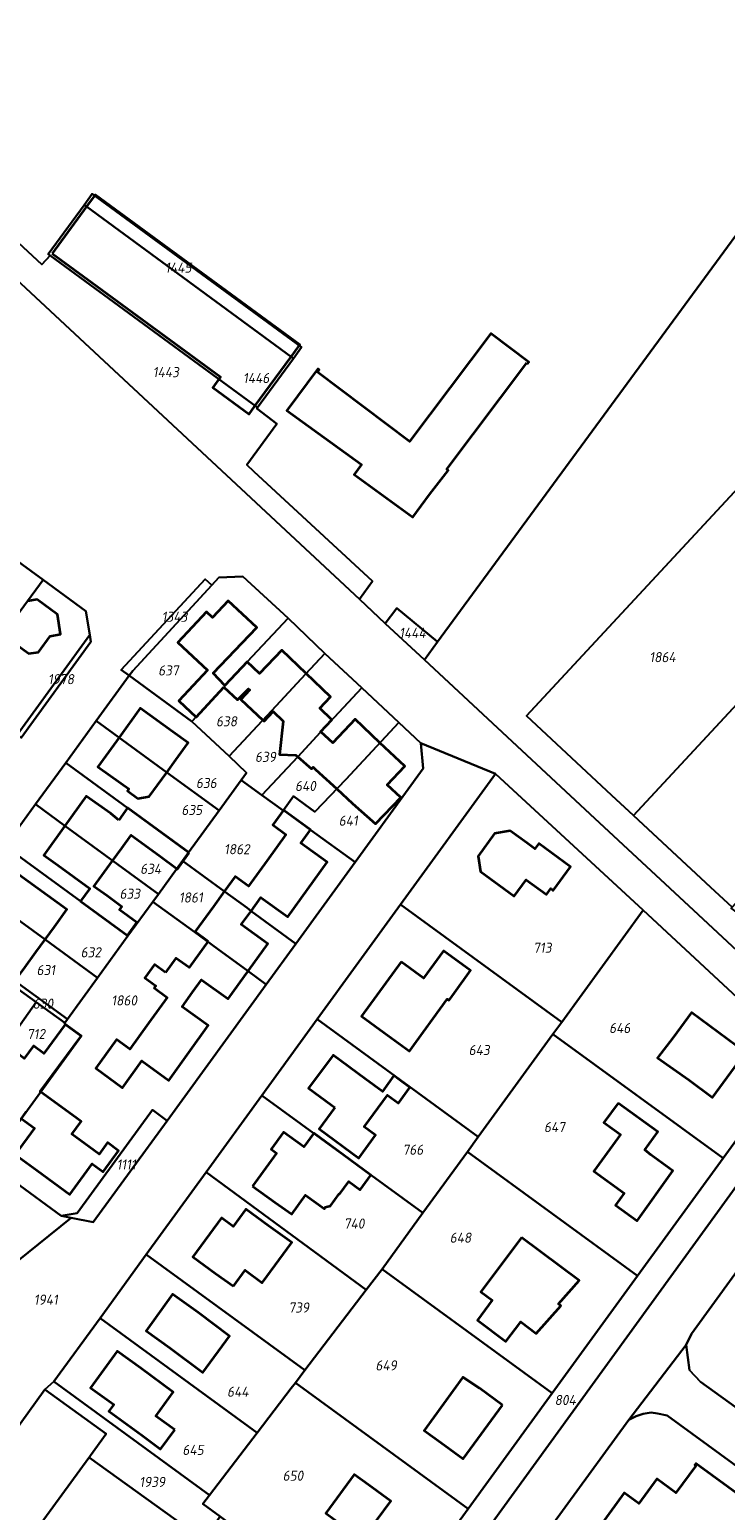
# Model space of a CAD drawing. Extents: x 177930 to 190767, y 381068 to 392034.
# Tile 7 of 256: x 180714 to 180838, y 384182 to 384446. Entities that reach past the tile are written whole.
import ezdxf
from ezdxf.enums import TextEntityAlignment as Align

# ---------------------------------------------------------------- set-up
doc = ezdxf.new("R2010")
doc.units = 0
for name, color, linetype, lineweight in [('B-XX-KG-GRENS_PERCEEL-GV', 150, 'Continuous', 25), ('B-XX-KG-GRENS_PERCEEL-S', 150, 'Continuous', 25), ('B-XX-OG-BEBOUWING-G', 7, 'Continuous', 35)]:
    doc.layers.add(name, color=color, linetype=linetype, lineweight=lineweight)
doc.styles.add('NLCS-ISO', font='NLCS-ISO.ttf', dxfattribs={"height": 1.8})

# ---------------------------------------------------------------- blocks, each defined once
blk = doc.blocks.new('SKG-PERCEELNUMMER-SO')
at = {"layer": 'DefPoints'}
blk.add_point((0, 0), dxfattribs=at)
at = {"style": 'NLCS-ISO', "oblique": 10, "flags": 1}
blk.add_attdef('GEMEENTECODE', text='', height=1.8, dxfattribs=at).set_placement((-0.5, 2.55), align=Align.MIDDLE_RIGHT)
blk.add_attdef('SECTIE', text='', height=1.8, dxfattribs=at).set_placement((0.5, 2.5), align=Align.MIDDLE_LEFT)
at = {"style": 'NLCS-ISO', "oblique": 10}
blk.add_attdef('PERCEELNUMMER', text='', height=1.8, dxfattribs=at).set_placement((0, 0), align=Align.MIDDLE_CENTER)

msp = doc.modelspace()

# ---------------------------------------------------------------- linework, layer by layer
at = {"layer": 'B-XX-KG-GRENS_PERCEEL-GV'}
for points in [[(180683.864, 384447.805), (180701.968, 384433.79), (180695.156, 384425.186), (180697.7, 384422.799), (180696.738, 384421.8), (180716.05, 384403.947), (180717.517, 384405.522), (180717.162, 384405.782), (180723.554, 384414.511), (180724.99, 384416.471), (180762.24, 384389.221), (180760.79, 384387.241), (180754.397, 384378.511), (180754.279, 384378.35), (180757.85, 384375.608), (180752.5, 384368.301), (180753.782, 384367.114), (180774.852, 384347.597), (180772.543, 384344.411), (180777.142, 384340.123), (180779.183, 384342.843), (180786.395, 384336.87), (180786.448, 384336.826), (180891.142, 384479.368)], [(180891.142, 384479.368), (180786.448, 384336.826), (180784.104, 384333.634), (180814.423, 384305.445), (180832, 384289.103), (180857.782, 384265.12)], [(180857.782, 384265.12), (180832, 384289.103), (180814.423, 384305.445), (180784.104, 384333.634), (180777.142, 384340.123), (180772.543, 384344.411), (180751.508, 384364.022), (180713.19, 384399.695)], [(180706.53, 384354.94), (180716.266, 384347.849), (180723.888, 384342.297), (180724.55, 384338.106), (180724.754, 384336.815), (180712.358, 384319.779)], [(180709.483, 384300.508), (180714.897, 384307.943), (180720.286, 384315.344), (180725.687, 384322.762), (180731.559, 384330.826), (180730.12, 384331.872), (180745.089, 384347.988), (180746.261, 384346.892), (180747.541, 384348.275), (180751.774, 384348.435), (180759.874, 384341.031), (180766.392, 384334.77), (180772.963, 384328.627), (180779.534, 384322.483), (180783.484, 384318.791), (180796.786, 384313.337), (180823.042, 384289.118), (180850.691, 384263.474)], [(180854.095, 384260.038), (180780.024, 384157.945)], [(180707.738, 384223.54), (180721.259, 384234.418), (180719.49, 384234.776), (180711.213, 384240.825)], [(180797.844, 384167.425), (180820.474, 384198.516), (180830.677, 384211.846), (180831.638, 384213.817), (180842.977, 384229.359)]]:
    msp.add_lwpolyline(points, dxfattribs=at)
for points in [[(180772.543, 384344.411), (180774.852, 384347.597), (180753.782, 384367.114), (180752.5, 384368.301), (180757.85, 384375.608), (180754.279, 384378.35), (180754.397, 384378.511), (180717.517, 384405.522), (180716.05, 384403.947), (180696.738, 384421.8), (180693.301, 384418.263), (180697.005, 384414.805), (180713.19, 384399.695), (180751.508, 384364.022)], [(180760.387, 384387.536), (180760.79, 384387.241), (180762.24, 384389.221), (180724.99, 384416.471), (180723.554, 384414.511), (180723.957, 384414.216)], [(180760.387, 384387.536), (180723.957, 384414.216), (180723.554, 384414.511), (180717.162, 384405.782), (180717.517, 384405.522), (180754.397, 384378.511), (180760.79, 384387.241)], [(180853, 384358.38), (180843.078, 384367.603), (180802.255, 384323.671), (180817.427, 384309.567), (180821.29, 384305.976), (180862.126, 384349.897)], [(180817.427, 384309.567), (180802.255, 384323.671), (180843.078, 384367.603), (180853, 384358.38), (180862.126, 384349.897), (180870.581, 384342.039), (180879.674, 384333.587), (180887.31, 384341.802), (180903.781, 384329.775), (180892.42, 384314.214), (180881.516, 384299.271), (180872.049, 384286.383), (180872.006, 384286.415), (180871.992, 384286.396), (180862.008, 384272.606), (180838.714, 384289.481), (180838.858, 384289.636), (180835.002, 384293.222), (180821.29, 384305.976)], [(180701.479, 384327.677), (180707.163, 384335.581), (180716.266, 384347.849), (180706.53, 384354.94), (180691.76, 384334.733), (180701.156, 384327.912)], [(180850.466, 384302.144), (180861.414, 384313.941), (180874.098, 384327.587), (180879.674, 384333.587), (180870.581, 384342.039), (180862.126, 384349.897), (180821.29, 384305.976), (180835.002, 384293.222), (180838.858, 384289.636)], [(180711.627, 384320.31), (180713.514, 384322.909), (180724.55, 384338.106), (180723.888, 384342.297), (180716.266, 384347.849), (180707.163, 384335.581), (180701.479, 384327.677), (180705.788, 384324.549)], [(180730.12, 384331.872), (180731.559, 384330.826), (180732.194, 384331.698), (180746.261, 384346.892), (180745.089, 384347.988)], [(180731.559, 384330.826), (180742.746, 384322.69), (180748.425, 384328.796), (180752.582, 384333.252), (180759.874, 384341.031), (180751.774, 384348.435), (180747.541, 384348.275), (180746.261, 384346.892), (180732.194, 384331.698)], [(180786.395, 384336.87), (180779.183, 384342.843), (180777.142, 384340.123), (180784.104, 384333.634), (180786.448, 384336.826)], [(180742.746, 384322.69), (180749.353, 384316.496), (180756.97, 384324.627), (180762.969, 384331.114), (180766.392, 384334.77), (180759.874, 384341.031), (180752.582, 384333.252), (180748.425, 384328.796)], [(180724.55, 384338.106), (180713.514, 384322.909), (180711.627, 384320.31), (180712.358, 384319.779), (180724.754, 384336.815)], [(180751.523, 384312.259), (180755.187, 384309.593), (180761.556, 384316.365), (180765.622, 384320.748), (180772.963, 384328.627), (180766.392, 384334.77), (180762.969, 384331.114), (180756.97, 384324.627), (180749.353, 384316.496), (180752.474, 384313.566)], [(180731.559, 384330.826), (180725.687, 384322.762), (180738.251, 384313.623), (180747.563, 384306.816), (180751.523, 384312.259), (180752.474, 384313.566), (180749.353, 384316.496), (180742.746, 384322.69)], [(180759.04, 384306.914), (180760.828, 384309.37), (180764.638, 384306.606), (180770.107, 384312.328), (180779.534, 384322.483), (180772.963, 384328.627), (180765.622, 384320.748), (180761.556, 384316.365), (180755.187, 384309.593), (180758.981, 384306.833)], [(180720.286, 384315.344), (180742.148, 384299.373), (180747.563, 384306.816), (180738.251, 384313.623), (180725.687, 384322.762)], [(180759.04, 384306.914), (180763.895, 384303.369), (180771.771, 384297.666), (180783.86, 384314.283), (180783.484, 384318.791), (180779.534, 384322.483), (180770.107, 384312.328), (180764.638, 384306.606), (180760.828, 384309.37)], [(180779.878, 384290.104), (180796.786, 384313.337), (180783.484, 384318.791), (180783.86, 384314.283), (180771.771, 384297.666), (180761.222, 384283.165), (180755.96, 384275.932), (180738.319, 384251.683), (180725.19, 384233.621), (180721.259, 384234.418), (180707.738, 384223.54), (180681.587, 384187.576), (180677.09, 384187.035), (180694.915, 384173.911), (180696.785, 384176.499), (180716.582, 384203.9), (180718.157, 384205.293), (180726.387, 384216.602), (180734.616, 384227.91), (180745.243, 384242.512), (180755.163, 384256.143), (180765.047, 384269.726)], [(180736.763, 384291.97), (180741.064, 384297.883), (180742.148, 384299.373), (180720.286, 384315.344), (180714.897, 384307.943), (180720.149, 384304.095)], [(180808.538, 384269.199), (180823.042, 384289.118), (180796.786, 384313.337), (180779.878, 384290.104)], [(180771.771, 384297.666), (180763.895, 384303.369), (180759.04, 384306.914), (180758.981, 384306.833), (180755.187, 384309.593), (180751.523, 384312.259), (180747.563, 384306.816), (180742.148, 384299.373), (180741.064, 384297.883), (180748.517, 384292.453), (180752.558, 384289.508), (180753.269, 384288.963), (180761.222, 384283.165)], [(180731.36, 384284.543), (180735.785, 384290.626), (180736.763, 384291.97), (180720.149, 384304.095), (180714.897, 384307.943), (180709.483, 384300.508), (180722.888, 384290.709)], [(180704.059, 384293.058), (180716.607, 384283.903), (180725.957, 384277.116), (180731.36, 384284.543), (180722.888, 384290.709), (180709.483, 384300.508)], [(180747.272, 384282.255), (180752.737, 384278.279), (180755.96, 384275.932), (180761.222, 384283.165), (180753.269, 384288.963), (180752.558, 384289.508), (180748.517, 384292.453), (180741.064, 384297.883), (180736.763, 384291.97), (180735.785, 384290.626), (180743.231, 384285.2)], [(180704.059, 384293.058), (180698.657, 384285.64), (180720.576, 384269.722), (180725.957, 384277.116), (180716.607, 384283.903)], [(180747.272, 384282.255), (180743.231, 384285.2), (180735.785, 384290.626), (180731.36, 384284.543), (180725.957, 384277.116), (180720.576, 384269.722), (180720.113, 384269.085), (180720.043, 384268.988), (180723.06, 384266.799), (180707.107, 384244.88), (180707.065, 384244.822), (180711.213, 384240.825), (180719.49, 384234.776), (180722.291, 384235.247), (180735.724, 384253.589), (180738.319, 384251.683), (180755.96, 384275.932), (180752.737, 384278.279)], [(180765.047, 384269.726), (180793.687, 384248.804), (180806.969, 384267.044), (180808.538, 384269.199), (180779.878, 384290.104)], [(180806.969, 384267.044), (180837.241, 384244.995), (180850.691, 384263.474), (180823.042, 384289.118), (180808.538, 384269.199)], [(180707.022, 384278.581), (180710.761, 384275.869), (180715.019, 384272.78), (180720.113, 384269.085), (180720.576, 384269.722), (180698.657, 384285.64), (180698.187, 384284.994), (180705.52, 384279.671)], [(180707.022, 384278.581), (180701.564, 384270.98), (180697.122, 384264.906), (180697.013, 384264.987), (180695.758, 384263.268), (180692.221, 384258.363), (180696.652, 384255.075), (180699.885, 384251.922), (180705.105, 384259.095), (180705.216, 384259.013), (180709.623, 384265.121), (180715.019, 384272.78), (180710.761, 384275.869)], [(180715.019, 384272.78), (180709.623, 384265.121), (180705.216, 384259.013), (180705.105, 384259.095), (180699.885, 384251.922), (180707.107, 384244.88), (180723.06, 384266.799), (180720.043, 384268.988), (180720.113, 384269.085)], [(180755.163, 384256.143), (180783.845, 384235.287), (180791.765, 384246.165), (180793.687, 384248.804), (180765.047, 384269.726)], [(180822.031, 384224.099), (180837.241, 384244.995), (180806.969, 384267.044), (180793.687, 384248.804), (180791.765, 384246.165)], [(180806.826, 384203.211), (180791.881, 384182.679), (180775.998, 384160.858), (180780.024, 384157.945), (180854.095, 384260.038), (180854.216, 384260.205), (180850.691, 384263.474), (180837.241, 384244.995), (180822.031, 384224.099)], [(180773.771, 384221.629), (180776.574, 384225.302), (180783.845, 384235.287), (180755.163, 384256.143), (180745.243, 384242.512)], [(180719.49, 384234.776), (180721.259, 384234.418), (180725.19, 384233.621), (180738.319, 384251.683), (180735.724, 384253.589), (180722.291, 384235.247)], [(180806.826, 384203.211), (180822.031, 384224.099), (180791.765, 384246.165), (180783.845, 384235.287), (180776.574, 384225.302)], [(180734.616, 384227.91), (180762.841, 384207.311), (180773.771, 384221.629), (180745.243, 384242.512)], [(180830.677, 384211.846), (180831.27, 384207.32), (180833.262, 384205.242), (180847.03, 384195.324), (180861.818, 384215.778), (180842.977, 384229.359), (180831.638, 384213.817)], [(180754.365, 384196.206), (180760.4, 384204.112), (180761.145, 384205.088), (180762.841, 384207.311), (180734.616, 384227.91), (180726.387, 384216.602)], [(180791.881, 384182.679), (180806.826, 384203.211), (180776.574, 384225.302), (180773.771, 384221.629), (180762.841, 384207.311), (180761.145, 384205.088)], [(180726.387, 384216.602), (180718.157, 384205.293), (180745.894, 384185.109), (180754.365, 384196.206)], [(180878.411, 384157.204), (180887.137, 384172.934), (180885.862, 384171.789), (180881.59, 384171.207), (180878.663, 384172.536), (180865.178, 384182.25), (180847.03, 384195.324), (180833.262, 384205.242), (180831.27, 384207.32), (180830.677, 384211.846), (180820.474, 384198.516), (180821.795, 384199.155), (180823.024, 384199.536), (180824.438, 384199.771), (180825.589, 384199.615), (180827.316, 384199.244), (180876.639, 384163.298), (180876.735, 384163.18), (180877.36, 384162.214), (180877.812, 384161.115), (180878.239, 384159.988), (180878.46, 384158.955)], [(180718.157, 384205.293), (180716.582, 384203.9), (180727.49, 384195.999), (180724.687, 384192.153), (180724.426, 384191.795), (180744.713, 384177.2), (180747.751, 384181.322), (180744.694, 384183.536), (180745.894, 384185.109)], [(180791.881, 384182.679), (180761.145, 384205.088), (180760.4, 384204.112), (180754.365, 384196.206), (180745.894, 384185.109), (180744.694, 384183.536), (180747.751, 384181.322), (180749.385, 384180.138), (180775.998, 384160.858)], [(180780.024, 384157.945), (180775.998, 384160.858), (180749.385, 384180.138), (180746.527, 384176.235), (180746.231, 384175.831), (180732.271, 384156.767), (180710.46, 384172.635), (180724.392, 384191.749), (180724.426, 384191.795), (180724.687, 384192.153), (180727.49, 384195.999), (180716.582, 384203.9), (180696.785, 384176.499), (180755.204, 384134.106), (180763.68, 384135.699)], [(180820.474, 384198.516), (180797.844, 384167.425), (180815.422, 384154.687), (180829.435, 384144.532), (180857.91, 384123.897), (180861.154, 384129.086), (180864.476, 384134.421), (180867.839, 384139.764), (180871.004, 384145.205), (180873.961, 384150.679), (180876.72, 384156.431), (180877.155, 384159.409), (180876.639, 384163.298), (180827.316, 384199.244), (180825.589, 384199.615), (180824.438, 384199.771), (180823.024, 384199.536), (180821.795, 384199.155)], [(180744.713, 384177.2), (180724.426, 384191.795), (180724.392, 384191.749), (180710.46, 384172.635), (180732.271, 384156.767), (180746.231, 384175.831), (180746.527, 384176.235), (180749.385, 384180.138), (180747.751, 384181.322)]]:
    msp.add_lwpolyline(points, close=True, dxfattribs=at)
at = {"layer": 'B-XX-OG-BEBOUWING-G'}
for points in [[(180724.94, 384400.705), (180747.844, 384383.931), (180746.473, 384382.059), (180752.919, 384377.338), (180753.89, 384378.665), (180760.387, 384387.536), (180761.938, 384389.654), (180725.507, 384416.333), (180723.957, 384414.216), (180717.86, 384405.89)], [(180717.86, 384405.89), (180724.94, 384400.705)], [(180705.83, 384324.501), (180707.522, 384323.275), (180709.411, 384325.882), (180705.826, 384328.48), (180709.54, 384333.86), (180711.41, 384336.45), (180713.74, 384334.75), (180715.44, 384335), (180717.5, 384337.83), (180719.33, 384338.19), (180718.84, 384341.69), (180715.21, 384344.34), (180713.47, 384344.07)], [(180748.623, 384329.095), (180746.538, 384331.253), (180754.266, 384339.387), (180749.185, 384344.129), (180746.408, 384341.153), (180745.321, 384342.168), (180740.242, 384336.726), (180745.519, 384331.801), (180740.402, 384326.319), (180743.463, 384323.461), (180748.425, 384328.796)], [(180763.054, 384331.204), (180758.713, 384335.339), (180754.754, 384331.183), (180752.582, 384333.252), (180748.623, 384329.095)], [(180765.681, 384320.812), (180765.636, 384320.853), (180767.646, 384322.991), (180765.494, 384325.015), (180767.424, 384327.041), (180763.054, 384331.204)], [(180748.425, 384328.796), (180750.843, 384326.536), (180752.826, 384328.508), (180753.037, 384328.31), (180751.445, 384326.61), (180755.378, 384322.927)], [(180738.251, 384313.623), (180739.899, 384315.88), (180742.075, 384318.861), (180739.33, 384320.853), (180733.545, 384325.051), (180729.761, 384319.798)], [(180755.378, 384322.927), (180755.594, 384322.725), (180757.186, 384324.425), (180758.967, 384322.758), (180758.341, 384316.807), (180761.243, 384316.678), (180761.556, 384316.365)], [(180776.199, 384318.89), (180771.767, 384323.06), (180767.813, 384318.857), (180765.681, 384320.812)], [(180729.761, 384319.798), (180726.011, 384314.592), (180730.058, 384311.722), (180731.52, 384310.685), (180731.265, 384310.325), (180733.112, 384308.982), (180735.121, 384309.336), (180736.599, 384311.36), (180738.251, 384313.623)], [(180779.887, 384309.173), (180777.484, 384311.434), (180780.603, 384314.747), (180776.199, 384318.89)], [(180761.556, 384316.365), (180763.992, 384314.244), (180764.308, 384314.563), (180764.755, 384314.132), (180768.526, 384310.674)], [(180768.526, 384310.674), (180771.316, 384308.116), (180775.384, 384304.446), (180776.948, 384306.048)], [(180729.706, 384305.136), (180728.299, 384306.284), (180723.926, 384309.422), (180720.118, 384304.118)], [(180776.948, 384306.048), (180779.887, 384309.173)], [(180733.711, 384305.537), (180731.288, 384307.307), (180729.706, 384305.136)], [(180742.262, 384299.289), (180733.711, 384305.537)], [(180759.04, 384306.914), (180757.135, 384304.297), (180759.47, 384302.597), (180756.11, 384297.983)], [(180763.85, 384303.402), (180759.04, 384306.914)], [(180720.118, 384304.118), (180716.395, 384298.931), (180718.892, 384297.139), (180724.575, 384293.003), (180722.904, 384290.697)], [(180730.283, 384300.169), (180731.938, 384302.441), (180736.882, 384298.848)], [(180763.326, 384292.785), (180766.83, 384297.65), (180762.141, 384301.028), (180763.85, 384303.402)], [(180728.625, 384297.893), (180730.283, 384300.169)], [(180731.272, 384284.607), (180732.955, 384286.918), (180729.844, 384289.184), (180730.251, 384289.743), (180727.634, 384291.65), (180725.311, 384293.343), (180728.625, 384297.893)], [(180736.882, 384298.848), (180740.177, 384296.438), (180742.262, 384299.289)], [(180756.11, 384297.983), (180752.781, 384293.41), (180750.446, 384295.11), (180748.482, 384292.413)], [(180716.607, 384283.903), (180718.255, 384286.167), (180720.478, 384289.224), (180711.881, 384295.482), (180708.053, 384290.144)], [(180748.482, 384292.413), (180746.576, 384289.795), (180743.319, 384285.32), (180745.654, 384283.621)], [(180753.27, 384288.964), (180755.013, 384291.383), (180759.821, 384287.92), (180763.326, 384292.785)], [(180708.053, 384290.144), (180704.278, 384284.878), (180707.52, 384282.554), (180705.464, 384279.687), (180710.734, 384275.908), (180712.984, 384278.924), (180714.966, 384281.647), (180716.607, 384283.903)], [(180722.904, 384290.697), (180731.272, 384284.607)], [(180752.85, 384278.436), (180756.244, 384283.148), (180751.528, 384286.545), (180753.27, 384288.964)], [(180745.654, 384283.621), (180742.228, 384278.916), (180739.893, 384280.616), (180738.008, 384278.027)], [(180738.008, 384278.027), (180736.061, 384279.444), (180734.355, 384277.099), (180736.301, 384275.682), (180736.024, 384275.302), (180738.359, 384273.602), (180735.018, 384269.012)], [(180742.849, 384274.54), (180744.444, 384276.754), (180749.181, 384273.342), (180752.85, 384278.436)], [(180742.196, 384263.839), (180745.631, 384268.607), (180740.986, 384271.953), (180742.849, 384274.54)], [(180715.807, 384256.833), (180715.732, 384256.888), (180719.141, 384261.414), (180723.017, 384266.74), (180720.194, 384268.801), (180716.402, 384263.621), (180714.528, 384264.992), (180712.877, 384262.736), (180709.656, 384265.168)], [(180735.018, 384269.012), (180731.676, 384264.422), (180729.341, 384266.123), (180725.619, 384261.007), (180730.358, 384257.527), (180733.805, 384262.321), (180738.61, 384258.861), (180742.196, 384263.839)], [(180722.076, 384252.262), (180715.807, 384256.833)], [(180713.211, 384253.238), (180712.362, 384252.074), (180714.723, 384250.354), (180711.297, 384245.659), (180715.19, 384242.82)], [(180715.19, 384242.82), (180721.001, 384238.582), (180724.957, 384244.008), (180726.917, 384242.579), (180729.67, 384246.354), (180727.71, 384247.783), (180726.22, 384245.74), (180722.01, 384248.81), (180721.374, 384249.274), (180723.04, 384251.559), (180722.076, 384252.262)], [(180847.317, 384179.883), (180832.393, 384190.728), (180832.228, 384190.466), (180832.406, 384190.337), (180828.874, 384185.486), (180825.446, 384187.982), (180822.261, 384183.608), (180819.627, 384185.526), (180812.567, 384175.778), (180815.195, 384173.86), (180812.891, 384170.685), (180818.78, 384166.413), (180817.956, 384165.264), (180827.618, 384158.23), (180828.454, 384159.39), (180840.218, 384150.855)]]:
    msp.add_lwpolyline(points, dxfattribs=at)
for points in [[(180802.343, 384386.45), (180802.519, 384386.318), (180802.712, 384386.574), (180795.946, 384391.67), (180781.482, 384372.468), (180765.092, 384384.814), (180765.375, 384385.189), (180765.159, 384385.352), (180759.621, 384378), (180772.897, 384368.373), (180771.597, 384366.58), (180782.067, 384358.988), (180785.002, 384363.036), (180788.341, 384367.314), (180788.078, 384367.512)], [(180796.603, 384302.777), (180793.647, 384298.734), (180794.089, 384295.985), (180800.084, 384291.601), (180802.198, 384294.509), (180805.81, 384291.89), (180806.585, 384292.954), (180807.037, 384292.623), (180810.104, 384296.811), (180804.445, 384300.952), (180803.765, 384300.024), (180802.313, 384301.086), (180799.396, 384303.221)], [(180779.946, 384279.936), (180772.896, 384270.244), (180776.86, 384267.361), (180781.437, 384264.032), (180788.185, 384273.307), (180788.485, 384273.089), (180789.442, 384274.405), (180792.323, 384278.365), (180787.499, 384281.875), (180783.963, 384277.014)], [(180828.36, 384266.472), (180825.559, 384262.883), (180831.132, 384258.946), (180835.382, 384255.82), (180841.263, 384263.816), (180831.622, 384270.907)], [(180768.167, 384254.013), (180765.377, 384250.22), (180772.437, 384245.026), (180775.426, 384249.088), (180773.401, 384250.578), (180777.565, 384256.238), (180779.495, 384254.818), (180781.541, 384257.583), (180779.68, 384258.96), (180778.676, 384259.699), (180776.634, 384256.879), (180773.587, 384259.114), (180767.843, 384263.34), (180763.506, 384257.443), (180767.533, 384254.48)], [(180818.565, 384254.821), (180816.049, 384251.36), (180819.002, 384249.213), (180814.277, 384242.713), (180819.644, 384238.797), (180818.101, 384236.678), (180821.942, 384233.891), (180828.33, 384242.772), (180824.373, 384245.618), (180823.304, 384246.501), (180825.624, 384249.701)], [(180753.537, 384240.07), (180757.567, 384237.111), (180760.504, 384235.056), (180762.97, 384238.456), (180766.328, 384236.017), (180766.505, 384236.261), (180766.424, 384236.32), (180767.388, 384236.568), (180768.915, 384238.661), (180768.996, 384238.601), (180770.648, 384240.863), (180772.667, 384239.388), (180774.585, 384242.013), (180768.449, 384246.497), (180764.412, 384249.447), (180762.648, 384247.033), (180759.061, 384249.652), (180756.831, 384246.614), (180757.811, 384245.894)], [(180750.116, 384222.258), (180752.185, 384225.1), (180755.255, 384222.849), (180760.515, 384230.021), (180756.346, 384233.014), (180752.308, 384235.961), (180750.071, 384232.898), (180747.972, 384234.43), (180742.908, 384227.491), (180746.947, 384224.543)], [(180801.406, 384230.919), (180794.168, 384221.242), (180796.16, 384219.752), (180793.533, 384216.239), (180798.616, 384212.437), (180801.244, 384215.95), (180804.019, 384213.874), (180808.361, 384218.769), (180807.955, 384219.129), (180811.63, 384223.272)], [(180738.82, 384211.293), (180744.706, 384206.92), (180749.4, 384213.394), (180743.823, 384217.553), (180739.266, 384220.825), (180734.598, 384214.325)], [(180739.672, 384196.73), (180736.314, 384199.177), (180739.387, 384203.41), (180733.65, 384207.664), (180729.421, 384210.725), (180724.709, 384204.215), (180728.816, 384201.241), (180727.933, 384200.03), (180733.819, 384195.741), (180737.171, 384193.298)], [(180797.982, 384201.113), (180793.883, 384204.116), (180790.973, 384206.092), (180784.066, 384196.571), (180787.003, 384194.467), (180790.979, 384191.554)], [(180775.577, 384180.594), (180778.104, 384184.062), (180774.152, 384186.941), (180771.585, 384188.777), (180766.561, 384181.877), (180769.797, 384179.521), (180767.038, 384175.733), (180773.514, 384171.015), (180778.788, 384178.255)]]:
    msp.add_lwpolyline(points, close=True, dxfattribs=at)

# ---------------------------------------------------------------- block references
at = {"layer": 'B-XX-KG-GRENS_PERCEEL-S'}
for p, values in [((180740.314, 384403.379), {'PERCEELNUMMER': '1445'}), ((180738.094, 384384.789), {'PERCEELNUMMER': '1443'}), ((180754.173, 384383.737), {'PERCEELNUMMER': '1446'}), ((180739.65, 384341.293), {'PERCEELNUMMER': '1343'}), ((180781.985, 384338.435), {'PERCEELNUMMER': '1444'}), ((180826.484, 384334.112), {'PERCEELNUMMER': '1864'}), ((180719.444, 384330.198), {'PERCEELNUMMER': '1978'}), ((180738.557, 384331.747), {'PERCEELNUMMER': '637'}), ((180748.902, 384322.706), {'PERCEELNUMMER': '638'}), ((180755.825, 384316.382), {'PERCEELNUMMER': '639'}), ((180745.297, 384311.736), {'PERCEELNUMMER': '636'}), ((180762.946, 384311.21), {'PERCEELNUMMER': '640'}), ((180742.719, 384306.941), {'PERCEELNUMMER': '635'}), ((180770.554, 384305.034), {'PERCEELNUMMER': '641'}), ((180750.744, 384299.96), {'PERCEELNUMMER': '1862'}), ((180735.399, 384296.472), {'PERCEELNUMMER': '634'}), ((180731.685, 384292.043), {'PERCEELNUMMER': '633'}), ((180742.553, 384291.373), {'PERCEELNUMMER': '1861'}), ((180724.745, 384281.631), {'PERCEELNUMMER': '632'}), ((180805.096, 384282.442), {'PERCEELNUMMER': '713'}), ((180716.741, 384278.47), {'PERCEELNUMMER': '631'}), ((180716.235, 384272.505), {'PERCEELNUMMER': '630'}), ((180730.69, 384273.071), {'PERCEELNUMMER': '1860'}), ((180714.996, 384267.097), {'PERCEELNUMMER': '712'}), ((180818.869, 384268.172), {'PERCEELNUMMER': '646'}), ((180793.846, 384264.245), {'PERCEELNUMMER': '643'}), ((180807.259, 384250.546), {'PERCEELNUMMER': '647'}), ((180782.056, 384246.527), {'PERCEELNUMMER': '766'}), ((180731.049, 384243.897), {'PERCEELNUMMER': '1111'}), ((180771.599, 384233.399), {'PERCEELNUMMER': '740'}), ((180790.529, 384230.887), {'PERCEELNUMMER': '648'}), ((180716.743, 384219.865), {'PERCEELNUMMER': '1941'}), ((180761.757, 384218.467), {'PERCEELNUMMER': '739'}), ((180777.296, 384208.17), {'PERCEELNUMMER': '649'}), ((180750.904, 384203.49), {'PERCEELNUMMER': '644'}), ((180809.164, 384202.025), {'PERCEELNUMMER': '804'}), ((180742.936, 384193.147), {'PERCEELNUMMER': '645'}), ((180760.711, 384188.557), {'PERCEELNUMMER': '650'}), ((180735.671, 384187.459), {'PERCEELNUMMER': '1939'})]:
    msp.add_blockref('SKG-PERCEELNUMMER-SO', p, dxfattribs=at).add_auto_attribs(values)

doc.saveas('drawing.dxf')
